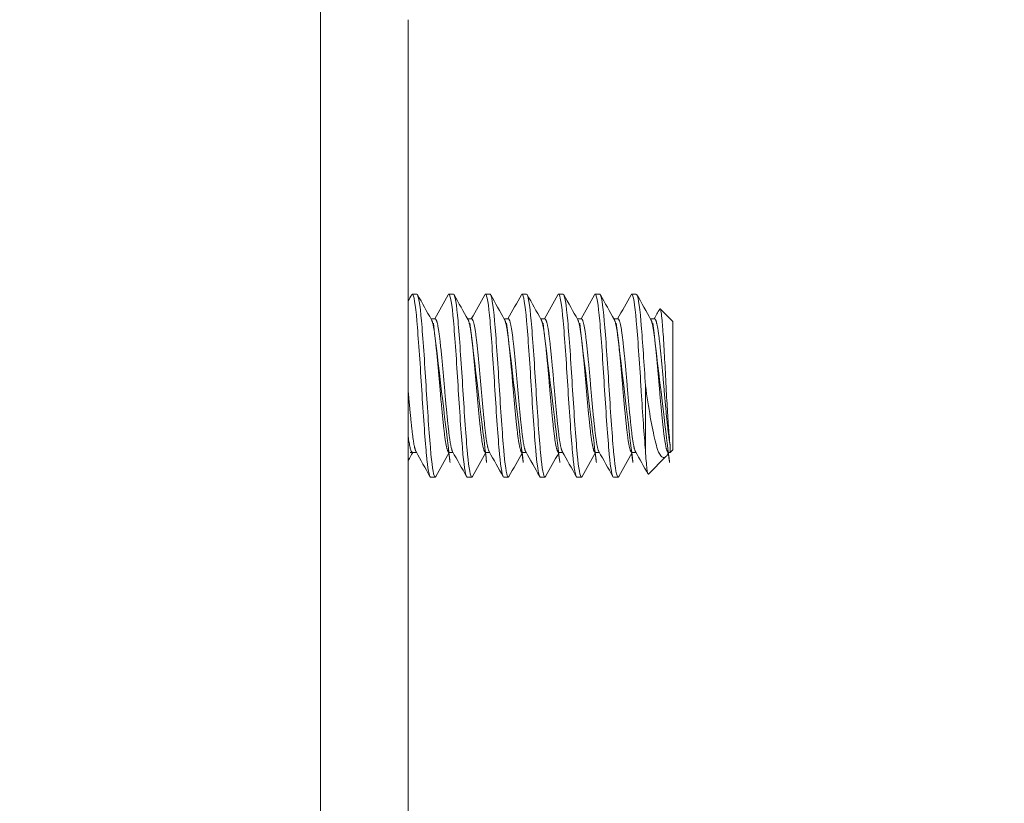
# Model space of a CAD drawing. Header units: inches. Extents: x 24 to 421, y 8 to 260.
# Tile 29 of 56: x 243.3 to 244.65, y 198.2 to 199.27. Entities that reach past the tile are written whole.
import ezdxf

# ---------------------------------------------------------------- set-up
doc = ezdxf.new("R2010")
doc.units = ezdxf.units.IN
doc.header["$LTSCALE"] = 26
doc.header["$MEASUREMENT"] = 0
doc.layers.get('0').update_dxf_attribs({"lineweight": 0})
doc.layers.add('Dimension (ANSI)', color=7, linetype='Continuous', lineweight=5)
doc.layers.add('Visible (ANSI)', color=7, linetype='Continuous', lineweight=5)
doc.styles.add('ROMANS', font='tahoma.ttf')
doc.dimstyles.new('Default (ANSI)', dxfattribs={"dimscale": 26, "dimtxt": 0.0700000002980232, "dimasz": 0.0700000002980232, "dimexe": 0.125, "dimexo": 0.0625, "dimgap": 0.031496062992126, "dimtad": 0, "dimtih": 1, "dimtoh": 1, "dimrnd": 1e-08, "dimzin": 0, "dimdsep": 46, "dimtxsty": 'ROMANS', "dimblk": 'Filled-1', "dimcen": 0.09, "dimdle": 0.3937007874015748, "dimclrd": 256, "dimclre": 256, "dimclrt": 256, "dimadec": 0, "dimazin": 0, "dimtfac": 0.9285714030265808, "dimtofl": 0, "dimtmove": 0, "dimatfit": 3, "dimfxl": 1, "dimtolj": 1, "dimtzin": 0, "dimlwd": -1, "dimlwe": -1, "dimarcsym": 0})

# ---------------------------------------------------------------- blocks, each defined once
blk = doc.blocks.new('Filled-1')
at = {"color": 0}
for p, q in [((0, 0), (-0.9999999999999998, 0.1785714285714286)), ((-0.9999999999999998, 0.1785714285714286), (-0.9999999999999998, -0.1785714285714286)), ((-0.9999999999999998, 0), (0, 0)), ((-0.9999999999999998, -0.1785714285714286), (0, 0))]:
    blk.add_line(p, q, dxfattribs=at)
at = {"color": 0, "flags": 128}
blk.add_lwpolyline([(-0.9999999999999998, -0.1785714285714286), (0, 0), (-0.9999999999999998, 0.1785714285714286), (-0.9999999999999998, -0.1785714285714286)], dxfattribs=at)
at = {"color": 0}
blk.add_solid([(-0.9999999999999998, -0.1785714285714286), (0, 0), (-0.9999999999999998, 0.1785714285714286), (-0.9999999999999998, -0.1785714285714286)], dxfattribs=at)
blk = doc.blocks.new('*D18')
at = {"layer": 'Defpoints', "color": 0, "transparency": 16777216}
for p in [(243.9651692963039, 204.7737342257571), (224.0984314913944, 201.3987342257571), (242.9197942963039, 201.3987342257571)]:
    blk.add_point(p, dxfattribs=at)
at = {"layer": 'Dimension (ANSI)', "transparency": 16777216}
for p, q in [((224.0984314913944, 206.5937342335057), (224.0984314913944, 210.4773719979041)), ((224.0984314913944, 210.4773719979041), (225.918431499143, 210.4773719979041)), ((242.3401692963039, 204.7737342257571), (220.8484314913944, 204.7737342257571)), ((241.294794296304, 201.3987342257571), (220.8484314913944, 201.3987342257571)), ((224.0984314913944, 199.5787342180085), (224.0984314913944, 197.7587342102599))]:
    blk.add_line(p, q, dxfattribs=at)
at = {"layer": 'Dimension (ANSI)', "transparency": 16777216, "xscale": 1.820000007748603, "yscale": 1.820000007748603, "zscale": 1.820000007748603}
for p, rotation in [((224.0984314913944, 204.7737342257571), 270), ((224.0984314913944, 201.3987342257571), 90)]:
    blk.add_blockref('Filled-1', p, dxfattribs=dict(at, rotation=rotation))
at = {"layer": 'Dimension (ANSI)', "transparency": 16777216, "insert": (229.0615265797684, 210.477371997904), "char_height": 1.820000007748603, "attachment_point": 5, "style": 'ROMANS'}
blk.add_mtext('\\A1;3.38', dxfattribs=at)
blk = doc.blocks.new('*D37')
at = {"layer": 'Defpoints', "color": 0, "transparency": 16777216}
for p in [(243.7151692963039, 201.643359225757), (244.7151692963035, 199.1174842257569), (243.7151692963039, 195.1436499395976)]:
    blk.add_point(p, dxfattribs=at)
at = {"layer": 'Dimension (ANSI)', "transparency": 16777216}
for p, q in [((243.7151692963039, 200.018359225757), (243.7151692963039, 191.8936499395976)), ((244.7151692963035, 197.4924842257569), (244.7151692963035, 191.8936499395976)), ((241.8951692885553, 195.1436499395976), (240.0751692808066, 195.1436499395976)), ((246.5351693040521, 195.1436499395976), (248.3551693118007, 195.1436499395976))]:
    blk.add_line(p, q, dxfattribs=at)
at = {"layer": 'Dimension (ANSI)', "transparency": 16777216, "xscale": 1.820000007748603, "yscale": 1.820000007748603, "zscale": 1.820000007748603}
blk.add_blockref('Filled-1', (243.7151692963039, 195.1436499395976), dxfattribs=at)
at = {"layer": 'Dimension (ANSI)', "transparency": 16777216, "xscale": 1.820000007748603, "yscale": 1.820000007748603, "zscale": 1.820000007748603, "rotation": 180}
blk.add_blockref('Filled-1', (244.7151692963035, 195.1436499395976), dxfattribs=at)
at = {"layer": 'Dimension (ANSI)', "transparency": 16777216, "insert": (234.9629540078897, 195.1436499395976), "char_height": 1.820000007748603, "attachment_point": 5, "style": 'ROMANS'}
blk.add_mtext('\\A1;\\fTahoma|b0|i0;\\H1.8200;1.00 I/S\\P\\fTahoma|b0|i0;\\H1.8200;TYP.', dxfattribs=at)

msp = doc.modelspace()

# ---------------------------------------------------------------- linework, layer by layer
at = {"layer": 'Visible (ANSI)'}
for p, q in [((243.7151692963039, 201.398734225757), (243.7151692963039, 122.0237342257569)), ((243.8351692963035, 199.2737342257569), (243.8351692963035, 199.211234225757)), ((243.8351692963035, 199.211234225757), (243.8351692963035, 197.336234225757)), ((243.847036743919, 198.898734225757), (243.840786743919, 198.898734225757)), ((243.897036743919, 198.898734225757), (243.890786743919, 198.898734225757)), ((243.947036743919, 198.898734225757), (243.940786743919, 198.898734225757)), ((243.997036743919, 198.898734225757), (243.990786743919, 198.898734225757)), ((244.047036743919, 198.898734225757), (244.040786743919, 198.898734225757)), ((244.097036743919, 198.898734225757), (244.090786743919, 198.898734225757)), ((244.1470367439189, 198.898734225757), (244.140786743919, 198.898734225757)), ((244.1970367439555, 198.861234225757), (244.1796421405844, 198.878628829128)), ((243.8663757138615, 198.8649083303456), (243.872036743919, 198.8649083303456)), ((243.9163757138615, 198.8649083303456), (243.922036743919, 198.8649083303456)), ((243.9663757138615, 198.8649083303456), (243.972036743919, 198.8649083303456)), ((244.0163757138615, 198.8649083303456), (244.022036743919, 198.8649083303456)), ((244.0663757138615, 198.8649083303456), (244.072036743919, 198.8649083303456)), ((244.1163757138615, 198.8649083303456), (244.122036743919, 198.8649083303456)), ((244.1663757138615, 198.8649083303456), (244.172036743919, 198.8649083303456)), ((244.1970367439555, 198.686234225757), (244.1970367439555, 198.861234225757)), ((244.1595367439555, 198.7737342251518), (244.1595367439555, 198.6853458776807)), ((244.1933626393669, 198.6825601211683), (244.1933626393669, 198.6920371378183)), ((244.1970367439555, 198.686234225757), (244.1933626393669, 198.6825601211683)), ((243.840786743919, 198.6825601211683), (243.8464477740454, 198.6825601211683)), ((243.890786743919, 198.6825601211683), (243.8964477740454, 198.6825601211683)), ((243.940786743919, 198.6825601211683), (243.9464477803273, 198.6825601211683)), ((243.990786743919, 198.6825601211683), (243.9964477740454, 198.6825601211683)), ((244.040786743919, 198.6825601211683), (244.0464477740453, 198.6825601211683)), ((244.090786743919, 198.6825601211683), (244.0964477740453, 198.6825601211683)), ((244.140786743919, 198.6825601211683), (244.1464477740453, 198.6825601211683)), ((244.1875830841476, 198.676780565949), (244.1635578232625, 198.6527553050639)), ((244.1913758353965, 198.6825600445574), (244.1901995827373, 198.6804628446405)), ((244.190786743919, 198.6825601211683), (244.1933626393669, 198.6825601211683)), ((243.872036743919, 198.648734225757), (243.865786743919, 198.648734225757)), ((243.922036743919, 198.648734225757), (243.915786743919, 198.648734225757)), ((243.972036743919, 198.648734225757), (243.965786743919, 198.648734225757)), ((244.022036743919, 198.648734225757), (244.0157867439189, 198.648734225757)), ((244.072036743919, 198.648734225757), (244.065786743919, 198.648734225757)), ((244.122036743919, 198.648734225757), (244.115786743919, 198.648734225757))]:
    msp.add_line(p, q, dxfattribs=at)
for points in [[(243.840786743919, 198.898734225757), (243.8405059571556, 198.8987342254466), (243.840214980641, 198.8984408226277), (243.8399167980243, 198.8978686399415)], [(243.890786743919, 198.898734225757), (243.8905059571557, 198.8987342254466), (243.890214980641, 198.8984408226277), (243.8899167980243, 198.8978686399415)], [(243.940786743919, 198.898734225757), (243.9405059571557, 198.8987342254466), (243.9402149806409, 198.8984408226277), (243.9399167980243, 198.8978686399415)], [(243.990786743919, 198.898734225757), (243.9905059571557, 198.8987342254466), (243.990214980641, 198.8984408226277), (243.9899167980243, 198.8978686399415)], [(244.040786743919, 198.898734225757), (244.0405059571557, 198.8987342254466), (244.040214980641, 198.8984408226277), (244.0399167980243, 198.8978686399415)], [(244.090786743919, 198.898734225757), (244.0905059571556, 198.8987342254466), (244.090214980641, 198.8984408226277), (244.0899167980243, 198.8978686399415)], [(244.140786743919, 198.898734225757), (244.1405059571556, 198.8987342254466), (244.140214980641, 198.8984408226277), (244.1399167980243, 198.8978686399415)], [(243.8351692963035, 198.889431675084), (243.8367527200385, 198.8922674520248), (243.8383354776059, 198.8951036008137), (243.8399177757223, 198.8979400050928)], [(243.8479057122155, 198.8979400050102), (243.8542570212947, 198.8865547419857), (243.8606157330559, 198.8751735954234), (243.8669952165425, 198.8638040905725)], [(243.87144777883, 198.8649083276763), (243.8776194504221, 198.8759104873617), (243.8837720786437, 198.8869233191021), (243.8899177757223, 198.8979400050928)], [(243.8979057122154, 198.8979400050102), (243.9042570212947, 198.8865547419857), (243.9106157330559, 198.8751735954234), (243.9169952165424, 198.8638040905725)], [(243.92144777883, 198.8649083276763), (243.927619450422, 198.8759104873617), (243.9337720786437, 198.8869233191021), (243.9399177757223, 198.8979400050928)], [(243.9479057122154, 198.8979400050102), (243.9542570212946, 198.8865547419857), (243.9606157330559, 198.8751735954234), (243.9669952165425, 198.8638040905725)], [(243.97144777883, 198.8649083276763), (243.977619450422, 198.8759104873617), (243.9837720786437, 198.8869233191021), (243.9899177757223, 198.8979400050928)], [(243.9979057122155, 198.8979400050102), (244.0042570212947, 198.8865547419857), (244.0106157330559, 198.8751735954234), (244.0169952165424, 198.8638040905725)], [(244.02144777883, 198.8649083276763), (244.0276194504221, 198.8759104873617), (244.0337720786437, 198.8869233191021), (244.0399177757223, 198.8979400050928)], [(244.0479057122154, 198.8979400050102), (244.0542570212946, 198.8865547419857), (244.0606157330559, 198.8751735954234), (244.0669952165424, 198.8638040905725)], [(244.0714477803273, 198.8649083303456), (244.0776194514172, 198.8759104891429), (244.0837720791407, 198.886923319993), (244.0899177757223, 198.8979400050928)], [(244.0979057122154, 198.8979400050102), (244.1042570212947, 198.8865547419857), (244.110615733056, 198.8751735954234), (244.1169952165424, 198.8638040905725)], [(244.12144777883, 198.8649083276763), (244.127619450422, 198.8759104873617), (244.1337720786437, 198.8869233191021), (244.1399177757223, 198.8979400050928)], [(244.1479057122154, 198.8979400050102), (244.1542570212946, 198.8865547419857), (244.1606157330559, 198.8751735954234), (244.1669952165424, 198.8638040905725)], [(244.1714477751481, 198.8649083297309), (244.1739598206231, 198.8693865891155), (244.1764685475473, 198.8738667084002), (244.1789750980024, 198.8783480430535)], [(244.1789750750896, 198.8783485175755), (244.1792295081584, 198.8788030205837), (244.1794532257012, 198.8788177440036), (244.1796421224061, 198.8786288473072)], [(243.8649177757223, 198.6495284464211), (243.8585664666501, 198.6609137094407), (243.8522077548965, 198.6722948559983), (243.845828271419, 198.6836643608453)], [(243.9149177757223, 198.6495284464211), (243.9085664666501, 198.6609137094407), (243.9022077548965, 198.6722948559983), (243.895828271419, 198.6836643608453)], [(243.9649177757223, 198.6495284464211), (243.9585664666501, 198.6609137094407), (243.9522077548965, 198.6722948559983), (243.945828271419, 198.6836643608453)], [(244.0149177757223, 198.6495284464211), (244.0085664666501, 198.6609137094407), (244.0022077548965, 198.6722948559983), (243.995828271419, 198.6836643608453)], [(244.0649177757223, 198.6495284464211), (244.0585664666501, 198.6609137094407), (244.0522077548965, 198.6722948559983), (244.045828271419, 198.6836643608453)], [(244.1149177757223, 198.6495284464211), (244.1085664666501, 198.6609137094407), (244.1022077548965, 198.6722948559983), (244.095828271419, 198.6836643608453)], [(244.1629822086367, 198.6529974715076), (244.1572743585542, 198.6632254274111), (244.1515597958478, 198.6734496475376), (244.145828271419, 198.6836643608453)], [(243.8413757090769, 198.6825601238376), (243.8393049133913, 198.6788685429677), (243.8372362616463, 198.6751757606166), (243.8351692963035, 198.6714820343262)], [(243.8913757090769, 198.6825601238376), (243.8852040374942, 198.6715579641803), (243.879051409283, 198.6605451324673), (243.8729057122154, 198.6495284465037)], [(243.9413757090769, 198.6825601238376), (243.9352040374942, 198.6715579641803), (243.929051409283, 198.6605451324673), (243.9229057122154, 198.6495284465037)], [(243.9913757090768, 198.6825601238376), (243.9852040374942, 198.6715579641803), (243.979051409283, 198.6605451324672), (243.9729057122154, 198.6495284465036)], [(244.0413757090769, 198.6825601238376), (244.0352040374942, 198.6715579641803), (244.029051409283, 198.6605451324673), (244.0229057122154, 198.6495284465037)], [(244.0913757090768, 198.6825601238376), (244.0852040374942, 198.6715579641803), (244.079051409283, 198.6605451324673), (244.0729057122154, 198.6495284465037)], [(244.1413757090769, 198.6825601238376), (244.1352040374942, 198.6715579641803), (244.129051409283, 198.6605451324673), (244.1229057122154, 198.6495284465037)], [(244.1901995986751, 198.6804555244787), (244.1893009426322, 198.6788530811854), (244.1884297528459, 198.6776272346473), (244.1875830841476, 198.676780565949)], [(243.8729065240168, 198.6496146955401), (243.8726084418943, 198.6490334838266), (243.8723175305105, 198.648734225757), (243.872036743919, 198.648734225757)], [(243.9229065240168, 198.6496146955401), (243.9226084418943, 198.6490334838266), (243.9223175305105, 198.648734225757), (243.922036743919, 198.648734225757)], [(243.9729065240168, 198.6496146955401), (243.9726084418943, 198.6490334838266), (243.9723175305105, 198.648734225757), (243.972036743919, 198.648734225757)], [(244.0229065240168, 198.6496146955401), (244.0226084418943, 198.6490334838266), (244.0223175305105, 198.648734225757), (244.022036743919, 198.648734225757)], [(244.0729065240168, 198.6496146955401), (244.0726084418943, 198.6490334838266), (244.0723175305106, 198.648734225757), (244.072036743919, 198.648734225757)], [(244.1229065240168, 198.6496146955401), (244.1226084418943, 198.6490334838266), (244.1223175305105, 198.648734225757), (244.122036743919, 198.648734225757)]]:
    msp.add_open_spline(points, degree=3, dxfattribs=at)
for points, knots in [([(243.865786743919, 198.648734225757), (243.8640308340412, 198.6487342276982), (243.8618764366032, 198.6602082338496), (243.8600532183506, 198.67958020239), (243.8598779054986, 198.6814429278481), (243.859705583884, 198.6833677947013), (243.8595367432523, 198.6853458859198), (243.8576119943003, 198.7078957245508), (243.8552114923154, 198.7418439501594), (243.8532867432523, 198.7737342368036), (243.8513619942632, 198.8056245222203), (243.8489614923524, 198.8395727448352), (243.8470367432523, 198.8621225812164), (243.8451119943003, 198.8846724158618), (243.8427114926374, 198.898734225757), (243.840786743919, 198.898734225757)], [0.5499999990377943, 0.5499999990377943, 0.5499999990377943, 0.5499999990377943, 0.5576023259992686, 0.5576023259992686, 0.5576023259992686, 0.5583333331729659, 0.5583333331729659, 0.5583333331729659, 0.5666666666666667, 0.5666666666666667, 0.5666666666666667, 0.5749999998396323, 0.5749999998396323, 0.5749999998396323, 0.5833333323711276, 0.5833333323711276, 0.5833333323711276, 0.5833333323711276]), ([(243.872036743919, 198.648734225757), (243.8702808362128, 198.6487342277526), (243.8681264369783, 198.6602082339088), (243.8663032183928, 198.6795802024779), (243.8661279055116, 198.6814429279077), (243.8659555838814, 198.6833677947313), (243.8657867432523, 198.6853458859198), (243.8638619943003, 198.7078957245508), (243.8614614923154, 198.7418439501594), (243.8595367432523, 198.7737342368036), (243.8576119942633, 198.8056245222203), (243.8552114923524, 198.8395727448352), (243.8532867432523, 198.8621225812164), (243.8513619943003, 198.8846724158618), (243.848961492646, 198.898734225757), (243.847036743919, 198.898734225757)], [0.4833333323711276, 0.4833333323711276, 0.4833333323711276, 0.4833333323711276, 0.4909356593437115, 0.4909356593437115, 0.4909356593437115, 0.4916666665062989, 0.4916666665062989, 0.4916666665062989, 0.5, 0.5, 0.5, 0.5083333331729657, 0.5083333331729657, 0.5083333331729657, 0.516666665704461, 0.516666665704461, 0.516666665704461, 0.516666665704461]), ([(243.915786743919, 198.648734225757), (243.9140308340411, 198.6487342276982), (243.9118764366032, 198.6602082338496), (243.9100532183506, 198.67958020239), (243.9098779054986, 198.6814429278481), (243.909705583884, 198.6833677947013), (243.9095367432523, 198.6853458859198), (243.9076119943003, 198.7078957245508), (243.9052114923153, 198.7418439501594), (243.9032867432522, 198.7737342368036), (243.9013619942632, 198.8056245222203), (243.8989614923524, 198.8395727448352), (243.8970367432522, 198.8621225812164), (243.8951119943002, 198.8846724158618), (243.8927114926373, 198.898734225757), (243.890786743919, 198.898734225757)], [0.4833333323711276, 0.4833333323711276, 0.4833333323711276, 0.4833333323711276, 0.4909356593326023, 0.4909356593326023, 0.4909356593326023, 0.4916666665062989, 0.4916666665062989, 0.4916666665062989, 0.5, 0.5, 0.5, 0.5083333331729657, 0.5083333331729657, 0.5083333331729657, 0.516666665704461, 0.516666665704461, 0.516666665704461, 0.516666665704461]), ([(243.922036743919, 198.648734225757), (243.9202808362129, 198.6487342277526), (243.9181264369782, 198.6602082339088), (243.9163032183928, 198.6795802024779), (243.9161279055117, 198.6814429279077), (243.9159555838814, 198.6833677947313), (243.9157867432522, 198.6853458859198), (243.9138619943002, 198.7078957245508), (243.9114614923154, 198.7418439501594), (243.9095367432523, 198.7737342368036), (243.9076119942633, 198.8056245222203), (243.9052114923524, 198.8395727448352), (243.9032867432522, 198.8621225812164), (243.9013619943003, 198.8846724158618), (243.898961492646, 198.898734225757), (243.897036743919, 198.898734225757)], [0.4166666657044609, 0.4166666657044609, 0.4166666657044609, 0.4166666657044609, 0.4242689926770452, 0.4242689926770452, 0.4242689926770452, 0.4249999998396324, 0.4249999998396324, 0.4249999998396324, 0.4333333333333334, 0.4333333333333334, 0.4333333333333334, 0.4416666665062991, 0.4416666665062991, 0.4416666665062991, 0.4499999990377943, 0.4499999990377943, 0.4499999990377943, 0.4499999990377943]), ([(243.965786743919, 198.648734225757), (243.9640308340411, 198.6487342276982), (243.9618764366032, 198.6602082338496), (243.9600532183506, 198.67958020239), (243.9598779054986, 198.6814429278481), (243.959705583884, 198.6833677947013), (243.9595367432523, 198.6853458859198), (243.9576119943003, 198.7078957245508), (243.9552114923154, 198.7418439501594), (243.9532867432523, 198.7737342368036), (243.9513619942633, 198.8056245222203), (243.9489614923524, 198.8395727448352), (243.9470367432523, 198.8621225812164), (243.9451119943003, 198.8846724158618), (243.9427114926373, 198.898734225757), (243.940786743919, 198.898734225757)], [0.4166666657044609, 0.4166666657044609, 0.4166666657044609, 0.4166666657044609, 0.4242689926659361, 0.4242689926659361, 0.4242689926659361, 0.4249999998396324, 0.4249999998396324, 0.4249999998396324, 0.4333333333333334, 0.4333333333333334, 0.4333333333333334, 0.4416666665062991, 0.4416666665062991, 0.4416666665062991, 0.4499999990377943, 0.4499999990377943, 0.4499999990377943, 0.4499999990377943]), ([(243.972036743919, 198.648734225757), (243.9702808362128, 198.6487342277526), (243.9681264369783, 198.6602082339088), (243.9663032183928, 198.6795802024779), (243.9661279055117, 198.6814429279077), (243.9659555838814, 198.6833677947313), (243.9657867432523, 198.6853458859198), (243.9638619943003, 198.7078957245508), (243.9614614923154, 198.7418439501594), (243.9595367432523, 198.7737342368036), (243.9576119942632, 198.8056245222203), (243.9552114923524, 198.8395727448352), (243.9532867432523, 198.8621225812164), (243.9513619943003, 198.8846724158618), (243.948961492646, 198.898734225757), (243.947036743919, 198.898734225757)], [0.3499999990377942, 0.3499999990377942, 0.3499999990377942, 0.3499999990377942, 0.3576023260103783, 0.3576023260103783, 0.3576023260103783, 0.3583333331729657, 0.3583333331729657, 0.3583333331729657, 0.3666666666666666, 0.3666666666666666, 0.3666666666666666, 0.3749999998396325, 0.3749999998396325, 0.3749999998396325, 0.3833333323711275, 0.3833333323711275, 0.3833333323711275, 0.3833333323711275]), ([(244.015786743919, 198.648734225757), (244.0140308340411, 198.6487342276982), (244.0118764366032, 198.6602082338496), (244.0100532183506, 198.67958020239), (244.0098779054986, 198.6814429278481), (244.009705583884, 198.6833677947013), (244.0095367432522, 198.6853458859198), (244.0076119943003, 198.7078957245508), (244.0052114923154, 198.7418439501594), (244.0032867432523, 198.7737342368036), (244.0013619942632, 198.8056245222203), (243.9989614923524, 198.8395727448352), (243.9970367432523, 198.8621225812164), (243.9951119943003, 198.8846724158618), (243.9927114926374, 198.898734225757), (243.990786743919, 198.898734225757)], [0.3499999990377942, 0.3499999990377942, 0.3499999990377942, 0.3499999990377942, 0.3576023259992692, 0.3576023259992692, 0.3576023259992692, 0.3583333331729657, 0.3583333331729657, 0.3583333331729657, 0.3666666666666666, 0.3666666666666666, 0.3666666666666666, 0.3749999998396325, 0.3749999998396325, 0.3749999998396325, 0.3833333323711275, 0.3833333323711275, 0.3833333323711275, 0.3833333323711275]), ([(244.022036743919, 198.648734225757), (244.0202808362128, 198.6487342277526), (244.0181264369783, 198.6602082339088), (244.0163032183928, 198.6795802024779), (244.0161279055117, 198.6814429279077), (244.0159555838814, 198.6833677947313), (244.0157867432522, 198.6853458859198), (244.0138619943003, 198.7078957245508), (244.0114614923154, 198.7418439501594), (244.0095367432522, 198.7737342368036), (244.0076119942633, 198.8056245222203), (244.0052114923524, 198.8395727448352), (244.0032867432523, 198.8621225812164), (244.0013619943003, 198.8846724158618), (243.998961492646, 198.898734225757), (243.997036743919, 198.898734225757)], [0.2833333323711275, 0.2833333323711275, 0.2833333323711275, 0.2833333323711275, 0.2909356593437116, 0.2909356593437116, 0.2909356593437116, 0.291666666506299, 0.291666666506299, 0.291666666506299, 0.3, 0.3, 0.3, 0.3083333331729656, 0.3083333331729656, 0.3083333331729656, 0.3166666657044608, 0.3166666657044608, 0.3166666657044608, 0.3166666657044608]), ([(244.065786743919, 198.648734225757), (244.0640308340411, 198.6487342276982), (244.0618764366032, 198.6602082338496), (244.0600532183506, 198.67958020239), (244.0598779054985, 198.6814429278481), (244.059705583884, 198.6833677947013), (244.0595367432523, 198.6853458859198), (244.0576119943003, 198.7078957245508), (244.0552114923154, 198.7418439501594), (244.0532867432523, 198.7737342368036), (244.0513619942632, 198.8056245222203), (244.0489614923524, 198.8395727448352), (244.0470367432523, 198.8621225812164), (244.0451119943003, 198.8846724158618), (244.0427114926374, 198.898734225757), (244.040786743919, 198.898734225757)], [0.2833333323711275, 0.2833333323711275, 0.2833333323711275, 0.2833333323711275, 0.2909356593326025, 0.2909356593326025, 0.2909356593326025, 0.291666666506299, 0.291666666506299, 0.291666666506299, 0.3, 0.3, 0.3, 0.3083333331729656, 0.3083333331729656, 0.3083333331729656, 0.3166666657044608, 0.3166666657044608, 0.3166666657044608, 0.3166666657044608]), ([(244.072036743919, 198.648734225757), (244.0702808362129, 198.6487342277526), (244.0681264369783, 198.6602082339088), (244.0663032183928, 198.6795802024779), (244.0661279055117, 198.6814429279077), (244.0659555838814, 198.6833677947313), (244.0657867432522, 198.6853458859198), (244.0638619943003, 198.7078957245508), (244.0614614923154, 198.7418439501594), (244.0595367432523, 198.7737342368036), (244.0576119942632, 198.8056245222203), (244.0552114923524, 198.8395727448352), (244.0532867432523, 198.8621225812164), (244.0513619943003, 198.8846724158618), (244.048961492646, 198.898734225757), (244.047036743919, 198.898734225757)], [0.2166666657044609, 0.2166666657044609, 0.2166666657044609, 0.2166666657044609, 0.224268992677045, 0.224268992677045, 0.224268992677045, 0.2249999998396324, 0.2249999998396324, 0.2249999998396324, 0.2333333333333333, 0.2333333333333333, 0.2333333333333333, 0.2416666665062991, 0.2416666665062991, 0.2416666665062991, 0.2499999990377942, 0.2499999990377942, 0.2499999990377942, 0.2499999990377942]), ([(244.115786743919, 198.648734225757), (244.1140308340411, 198.6487342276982), (244.1118764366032, 198.6602082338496), (244.1100532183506, 198.67958020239), (244.1098779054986, 198.6814429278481), (244.109705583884, 198.6833677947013), (244.1095367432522, 198.6853458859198), (244.1076119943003, 198.7078957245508), (244.1052114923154, 198.7418439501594), (244.1032867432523, 198.7737342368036), (244.1013619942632, 198.8056245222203), (244.0989614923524, 198.8395727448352), (244.0970367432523, 198.8621225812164), (244.0951119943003, 198.8846724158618), (244.0927114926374, 198.898734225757), (244.090786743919, 198.898734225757)], [0.2166666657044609, 0.2166666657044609, 0.2166666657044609, 0.2166666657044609, 0.2242689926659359, 0.2242689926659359, 0.2242689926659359, 0.2249999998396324, 0.2249999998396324, 0.2249999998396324, 0.2333333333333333, 0.2333333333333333, 0.2333333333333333, 0.2416666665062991, 0.2416666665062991, 0.2416666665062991, 0.2499999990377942, 0.2499999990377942, 0.2499999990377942, 0.2499999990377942]), ([(244.122036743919, 198.648734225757), (244.1202808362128, 198.6487342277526), (244.1181264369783, 198.6602082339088), (244.1163032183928, 198.6795802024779), (244.1161279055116, 198.6814429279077), (244.1159555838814, 198.6833677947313), (244.1157867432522, 198.6853458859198), (244.1138619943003, 198.7078957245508), (244.1114614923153, 198.7418439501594), (244.1095367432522, 198.7737342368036), (244.1076119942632, 198.8056245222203), (244.1052114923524, 198.8395727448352), (244.1032867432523, 198.8621225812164), (244.1013619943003, 198.8846724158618), (244.098961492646, 198.898734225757), (244.097036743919, 198.898734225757)], [0.1499999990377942, 0.1499999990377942, 0.1499999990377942, 0.1499999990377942, 0.157602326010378, 0.157602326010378, 0.157602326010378, 0.1583333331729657, 0.1583333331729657, 0.1583333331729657, 0.1666666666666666, 0.1666666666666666, 0.1666666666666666, 0.1749999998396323, 0.1749999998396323, 0.1749999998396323, 0.1833333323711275, 0.1833333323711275, 0.1833333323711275, 0.1833333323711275]), ([(244.1595367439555, 198.6853458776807), (244.157780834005, 198.7059176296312), (244.1556264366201, 198.7359106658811), (244.1538032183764, 198.7652951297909), (244.1536279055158, 198.7681206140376), (244.1534555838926, 198.7709367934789), (244.1532867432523, 198.7737342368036), (244.1513619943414, 198.8056245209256), (244.1489614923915, 198.8395727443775), (244.1470367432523, 198.8621225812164), (244.1451119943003, 198.8846724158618), (244.1427114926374, 198.898734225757), (244.140786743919, 198.898734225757)], [0.1583333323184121, 0.1583333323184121, 0.1583333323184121, 0.1583333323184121, 0.1659356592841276, 0.1659356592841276, 0.1659356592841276, 0.1666666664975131, 0.1666666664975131, 0.1666666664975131, 0.1749999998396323, 0.1749999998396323, 0.1749999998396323, 0.1833333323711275, 0.1833333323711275, 0.1833333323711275, 0.1833333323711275]), ([(244.1595367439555, 198.7737342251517), (244.1577808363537, 198.8028270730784), (244.155626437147, 198.8337696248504), (244.1538032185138, 198.8559535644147), (244.1536279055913, 198.8580866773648), (244.1534555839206, 198.8601444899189), (244.1532867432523, 198.8621225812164), (244.1513619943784, 198.8846724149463), (244.1489614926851, 198.898734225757), (244.1470367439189, 198.898734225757)], [0.0999999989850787, 0.0999999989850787, 0.0999999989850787, 0.0999999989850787, 0.1076023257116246, 0.1076023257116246, 0.1076023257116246, 0.1083333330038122, 0.1083333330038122, 0.1083333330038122, 0.1166666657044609, 0.1166666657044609, 0.1166666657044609, 0.1166666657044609]), ([(244.179642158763, 198.8786288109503), (244.1801580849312, 198.8781128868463), (244.1806081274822, 198.8759729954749), (244.1814091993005, 198.8710656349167), (244.1818557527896, 198.8673347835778), (244.1829181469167, 198.8561277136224), (244.1835385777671, 198.8472971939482), (244.1848941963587, 198.8253604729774), (244.1855874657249, 198.8133401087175), (244.1869178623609, 198.7888836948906), (244.187557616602, 198.7757664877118), (244.1889031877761, 198.750510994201), (244.1895603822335, 198.7392860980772), (244.1908661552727, 198.7191444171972), (244.1913971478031, 198.7119182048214), (244.192289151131, 198.7008033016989), (244.1928188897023, 198.6957485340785), (244.1933626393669, 198.6920371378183)], [-0.5054102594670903, -0.5054102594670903, -0.5054102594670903, -0.5054102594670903, -0.4594539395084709, -0.4594539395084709, -0.4039381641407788, -0.4039381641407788, -0.3267094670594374, -0.3267094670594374, -0.2541612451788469, -0.2541612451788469, -0.187227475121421, -0.187227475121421, -0.1293211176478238, -0.1293211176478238, -0.0723048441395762, -0.0723048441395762, 0, 0, 0, 0]), ([(244.1875830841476, 198.676780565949), (244.1864070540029, 198.6756045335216), (244.1843991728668, 198.6742382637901), (244.1798935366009, 198.6779763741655), (244.1779697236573, 198.6814344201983), (244.1749594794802, 198.6899245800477), (244.1738746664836, 198.6938892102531), (244.1705834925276, 198.7074494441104), (244.168341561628, 198.718412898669), (244.1638201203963, 198.7440063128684), (244.161588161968, 198.7585856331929), (244.1595367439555, 198.7737342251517)], [-0.4811217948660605, -0.4811217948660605, -0.4811217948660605, -0.4811217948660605, -0.3702175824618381, -0.3702175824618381, -0.28399067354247, -0.28399067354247, -0.2279337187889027, -0.2279337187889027, -0.1175300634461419, -0.1175300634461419, 0, 0, 0, 0]), ([(244.1595367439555, 198.6853458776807), (244.1598522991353, 198.6798227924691), (244.1601763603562, 198.674978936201), (244.1605090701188, 198.6707865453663), (244.1608417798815, 198.6665941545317), (244.1611869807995, 198.6630257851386), (244.1615312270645, 198.6602363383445), (244.1618754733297, 198.6574468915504), (244.1622174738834, 198.6554265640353), (244.1625571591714, 198.6541686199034), (244.1628968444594, 198.6529106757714), (244.1632360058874, 198.6524334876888), (244.1635578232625, 198.6527553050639)], [0, 0, 0, 0, 0.0006113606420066, 0.0006113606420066, 0.0006113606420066, 0.0012227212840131, 0.0012227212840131, 0.0012227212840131, 0.0018340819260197, 0.0018340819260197, 0.0018340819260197, 0.0024454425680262, 0.0024454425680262, 0.0024454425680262, 0.0024454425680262])]:
    msp.add_open_spline(points, degree=3, knots=knots, dxfattribs=at)
for points, weights, knots in [([(243.8907867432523, 198.6825601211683), (243.8876617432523, 198.6825601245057), (243.8845367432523, 198.7092644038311), (243.8814117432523, 198.7359686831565), (243.8782867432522, 198.7737342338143), (243.8751617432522, 198.8114997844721), (243.8720367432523, 198.8382040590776), (243.8695800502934, 198.859197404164), (243.8669952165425, 198.8638040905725)], [1, 0.9238795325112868, 1, 0.9238795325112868, 1, 0.9238795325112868, 1, 0.9391682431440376, 0.975564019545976], [0.4833333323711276, 0.4833333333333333, 0.4833333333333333, 0.4916666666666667, 0.4916666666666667, 0.5, 0.5, 0.5083333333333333, 0.5083333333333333, 0.5149929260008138, 0.5149929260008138, 0.5149929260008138]), ([(243.895828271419, 198.6836643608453), (243.8932434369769, 198.6882710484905), (243.8907867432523, 198.7092644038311), (243.8876617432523, 198.7359686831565), (243.8845367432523, 198.7737342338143), (243.8814117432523, 198.8114997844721), (243.8782867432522, 198.8382040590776), (243.8751617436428, 198.8649083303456), (243.8720367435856, 198.8649083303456)], [0.9755640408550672, 0.9391682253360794, 1, 0.9238795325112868, 1, 0.9238795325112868, 1, 0.923879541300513, 0.9999999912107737], [0.4850070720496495, 0.4850070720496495, 0.4850070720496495, 0.4916666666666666, 0.4916666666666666, 0.5, 0.5, 0.5083333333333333, 0.5083333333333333, 0.5166666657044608, 0.5166666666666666, 0.5166666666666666]), ([(243.9407867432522, 198.6825601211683), (243.9376617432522, 198.6825601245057), (243.9345367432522, 198.7092644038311), (243.9314117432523, 198.7359686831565), (243.9282867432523, 198.7737342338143), (243.9251617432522, 198.8114997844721), (243.9220367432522, 198.8382040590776), (243.9195800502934, 198.859197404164), (243.9169952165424, 198.8638040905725)], [1, 0.9238795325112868, 1, 0.9238795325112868, 1, 0.9238795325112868, 1, 0.939168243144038, 0.9755640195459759], [0.416666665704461, 0.4166666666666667, 0.4166666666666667, 0.425, 0.425, 0.4333333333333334, 0.4333333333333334, 0.4416666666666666, 0.4416666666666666, 0.4483262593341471, 0.4483262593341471, 0.4483262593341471]), ([(243.945828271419, 198.6836643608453), (243.9432434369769, 198.6882710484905), (243.9407867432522, 198.7092644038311), (243.9376617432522, 198.7359686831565), (243.9345367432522, 198.7737342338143), (243.9314117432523, 198.8114997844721), (243.9282867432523, 198.8382040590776), (243.9251617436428, 198.8649083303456), (243.9220367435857, 198.8649083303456)], [0.9755640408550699, 0.9391682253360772, 1, 0.9238795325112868, 1, 0.9238795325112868, 1, 0.9238795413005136, 0.9999999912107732], [0.4183404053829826, 0.4183404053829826, 0.4183404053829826, 0.425, 0.425, 0.4333333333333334, 0.4333333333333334, 0.4416666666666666, 0.4416666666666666, 0.4499999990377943, 0.45, 0.45]), ([(243.9907867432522, 198.6825601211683), (243.9876617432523, 198.6825601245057), (243.9845367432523, 198.7092644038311), (243.9814117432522, 198.7359686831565), (243.9782867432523, 198.7737342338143), (243.9751617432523, 198.8114997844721), (243.9720367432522, 198.8382040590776), (243.9695800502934, 198.859197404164), (243.9669952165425, 198.8638040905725)], [1, 0.9238795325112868, 1, 0.9238795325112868, 1, 0.9238795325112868, 1, 0.9391682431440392, 0.9755640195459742], [0.3499999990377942, 0.35, 0.35, 0.3583333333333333, 0.3583333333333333, 0.3666666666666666, 0.3666666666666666, 0.375, 0.375, 0.3816595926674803, 0.3816595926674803, 0.3816595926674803]), ([(243.995828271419, 198.6836643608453), (243.9932434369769, 198.6882710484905), (243.9907867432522, 198.7092644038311), (243.9876617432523, 198.7359686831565), (243.9845367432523, 198.7737342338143), (243.9814117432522, 198.8114997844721), (243.9782867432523, 198.8382040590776), (243.9751617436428, 198.8649083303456), (243.9720367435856, 198.8649083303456)], [0.9755640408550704, 0.9391682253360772, 1, 0.9238795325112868, 1, 0.9238795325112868, 1, 0.9238795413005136, 0.9999999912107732], [0.3516737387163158, 0.3516737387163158, 0.3516737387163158, 0.3583333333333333, 0.3583333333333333, 0.3666666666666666, 0.3666666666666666, 0.375, 0.375, 0.3833333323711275, 0.3833333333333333, 0.3833333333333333]), ([(244.0407867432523, 198.6825601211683), (244.0376617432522, 198.6825601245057), (244.0345367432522, 198.7092644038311), (244.0314117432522, 198.7359686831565), (244.0282867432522, 198.7737342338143), (244.0251617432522, 198.8114997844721), (244.0220367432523, 198.8382040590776), (244.0195800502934, 198.859197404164), (244.0169952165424, 198.8638040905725)], [1, 0.9238795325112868, 1, 0.9238795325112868, 1, 0.9238795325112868, 1, 0.9391682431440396, 0.9755640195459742], [0.2833333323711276, 0.2833333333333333, 0.2833333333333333, 0.2916666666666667, 0.2916666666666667, 0.3, 0.3, 0.3083333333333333, 0.3083333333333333, 0.3149929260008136, 0.3149929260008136, 0.3149929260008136]), ([(244.045828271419, 198.6836643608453), (244.0432434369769, 198.6882710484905), (244.0407867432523, 198.7092644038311), (244.0376617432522, 198.7359686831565), (244.0345367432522, 198.7737342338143), (244.0314117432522, 198.8114997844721), (244.0282867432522, 198.8382040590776), (244.0251617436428, 198.8649083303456), (244.0220367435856, 198.8649083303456)], [0.9755640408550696, 0.9391682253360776, 1, 0.9238795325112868, 1, 0.9238795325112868, 1, 0.9238795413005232, 0.9999999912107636], [0.2850070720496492, 0.2850070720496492, 0.2850070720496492, 0.2916666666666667, 0.2916666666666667, 0.3, 0.3, 0.3083333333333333, 0.3083333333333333, 0.3166666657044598, 0.3166666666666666, 0.3166666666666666]), ([(244.0907867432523, 198.6825601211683), (244.0876617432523, 198.6825601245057), (244.0845367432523, 198.7092644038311), (244.0814117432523, 198.7359686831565), (244.0782867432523, 198.7737342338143), (244.0751617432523, 198.8114997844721), (244.0720367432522, 198.8382040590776), (244.0695800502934, 198.859197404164), (244.0669952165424, 198.8638040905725)], [1, 0.9238795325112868, 1, 0.9238795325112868, 1, 0.9238795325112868, 1, 0.9391682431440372, 0.9755640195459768], [0.216666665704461, 0.2166666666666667, 0.2166666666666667, 0.225, 0.225, 0.2333333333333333, 0.2333333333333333, 0.2416666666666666, 0.2416666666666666, 0.2483262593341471, 0.2483262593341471, 0.2483262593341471]), ([(244.095828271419, 198.6836643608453), (244.0932434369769, 198.6882710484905), (244.0907867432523, 198.7092644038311), (244.0876617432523, 198.7359686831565), (244.0845367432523, 198.7737342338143), (244.0814117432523, 198.8114997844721), (244.0782867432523, 198.8382040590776), (244.0751617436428, 198.8649083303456), (244.0720367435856, 198.8649083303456)], [0.9755640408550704, 0.939168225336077, 1, 0.9238795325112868, 1, 0.9238795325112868, 1, 0.9238795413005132, 0.9999999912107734], [0.2183404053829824, 0.2183404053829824, 0.2183404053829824, 0.225, 0.225, 0.2333333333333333, 0.2333333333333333, 0.2416666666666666, 0.2416666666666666, 0.2499999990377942, 0.25, 0.25]), ([(244.1407867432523, 198.6825601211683), (244.1376617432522, 198.6825601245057), (244.1345367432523, 198.7092644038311), (244.1314117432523, 198.7359686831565), (244.1282867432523, 198.7737342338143), (244.1251617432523, 198.8114997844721), (244.1220367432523, 198.8382040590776), (244.1195800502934, 198.859197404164), (244.1169952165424, 198.8638040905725)], [1, 0.9238795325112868, 1, 0.9238795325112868, 1, 0.9238795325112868, 1, 0.9391682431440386, 0.9755640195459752], [0.1499999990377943, 0.15, 0.15, 0.1583333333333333, 0.1583333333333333, 0.1666666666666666, 0.1666666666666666, 0.175, 0.175, 0.1816595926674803, 0.1816595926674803, 0.1816595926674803]), ([(244.145828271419, 198.6836643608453), (244.1432434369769, 198.6882710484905), (244.1407867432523, 198.7092644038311), (244.1376617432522, 198.7359686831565), (244.1345367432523, 198.7737342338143), (244.1314117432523, 198.8114997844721), (244.1282867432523, 198.8382040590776), (244.1251617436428, 198.8649083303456), (244.1220367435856, 198.8649083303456)], [0.9755640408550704, 0.9391682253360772, 1, 0.9238795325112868, 1, 0.9238795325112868, 1, 0.923879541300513, 0.9999999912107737], [0.1516737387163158, 0.1516737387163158, 0.1516737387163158, 0.1583333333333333, 0.1583333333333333, 0.1666666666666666, 0.1666666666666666, 0.175, 0.175, 0.1833333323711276, 0.1833333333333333, 0.1833333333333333]), ([(244.1907867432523, 198.6825601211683), (244.1876617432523, 198.6825601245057), (244.1845367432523, 198.7092644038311), (244.1814117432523, 198.7359686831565), (244.1782867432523, 198.7737342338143), (244.1751617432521, 198.8114997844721), (244.1720367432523, 198.8382040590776), (244.1695800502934, 198.859197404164), (244.1669952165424, 198.8638040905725)], [1, 0.9238795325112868, 1, 0.9238795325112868, 1, 0.9238795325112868, 1, 0.9391682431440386, 0.9755640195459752], [0.0833333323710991, 0.0833333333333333, 0.0833333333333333, 0.0916666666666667, 0.0916666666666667, 0.1, 0.1, 0.1083333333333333, 0.1083333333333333, 0.1149929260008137, 0.1149929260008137, 0.1149929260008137]), ([(244.1933626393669, 198.6920371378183), (244.1920251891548, 198.6986814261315), (244.1907867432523, 198.7092644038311), (244.1876617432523, 198.7359686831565), (244.1845367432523, 198.7737342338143), (244.1814117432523, 198.8114997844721), (244.1782867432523, 198.8382040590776), (244.1751617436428, 198.8649083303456), (244.1720367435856, 198.8649083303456)], [0.9630295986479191, 0.9683802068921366, 1, 0.9238795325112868, 1, 0.9238795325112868, 1, 0.9238795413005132, 0.9999999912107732], [0.0882050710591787, 0.0882050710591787, 0.0882050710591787, 0.0916666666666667, 0.0916666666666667, 0.1, 0.1, 0.1083333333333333, 0.1083333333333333, 0.1166666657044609, 0.1166666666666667, 0.1166666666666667]), ([(243.845828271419, 198.6836643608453), (243.8432434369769, 198.6882710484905), (243.8407867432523, 198.7092644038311), (243.8380205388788, 198.7329026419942), (243.8351692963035, 198.7662183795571)], [0.9755640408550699, 0.9391682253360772, 1, 0.9320251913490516, 0.9854520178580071], [0.5516737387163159, 0.5516737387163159, 0.5516737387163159, 0.5583333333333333, 0.5583333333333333, 0.5657749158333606, 0.5657749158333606, 0.5657749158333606]), ([(243.8407867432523, 198.6825601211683), (243.8380205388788, 198.6825601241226), (243.8351692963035, 198.7041693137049)], [1, 0.9320251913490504, 0.9854520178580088], [0.5499999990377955, 0.55, 0.55, 0.5574415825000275, 0.5574415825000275, 0.5574415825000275])]:
    msp.add_rational_spline(points, weights, degree=2, knots=knots, dxfattribs=at)

# ---------------------------------------------------------------- dimensions: what is measured, and where the dimension line sits
at = {"layer": 'Dimension (ANSI)'}
dim = msp.add_linear_dim(base=(224.0984314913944, 201.3987342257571), p1=(243.9651692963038, 204.773734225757), p2=(242.9197942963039, 201.398734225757), angle=90, dimstyle='Default (ANSI)', override={"dimgap": 0.031496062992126, "dimdec": 2, "dimtol": 0, "dimlim": 0, "dimtp": 0, "dimtm": 0, "dimtdec": 2, "dimatfit": 1}, dxfattribs=at)
dim.commit()
dim.dimension.update_dxf_attribs({"geometry": '*D18', "text_midpoint": (229.0615265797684, 210.477371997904), "dimtype": 160})
dim = msp.add_linear_dim(base=(243.7151692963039, 195.1436499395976), p1=(244.7151692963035, 199.1174842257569), p2=(243.7151692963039, 201.643359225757), text='\\fTahoma|b0|i0;\\H1.8200;<> I/S\\P\\fTahoma|b0|i0;\\H1.8200;TYP.', dimstyle='Default (ANSI)', override={"dimgap": 0.031496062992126, "dimtih": 0, "dimtoh": 0, "dimdec": 2, "dimtol": 0, "dimlim": 0, "dimtp": 0, "dimtm": 0, "dimtdec": 2, "dimatfit": 1}, dxfattribs=at)
dim.commit()
dim.dimension.update_dxf_attribs({"geometry": '*D37', "text_midpoint": (234.9629540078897, 195.1436499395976), "dimtype": 160})

doc.saveas('drawing.dxf')
